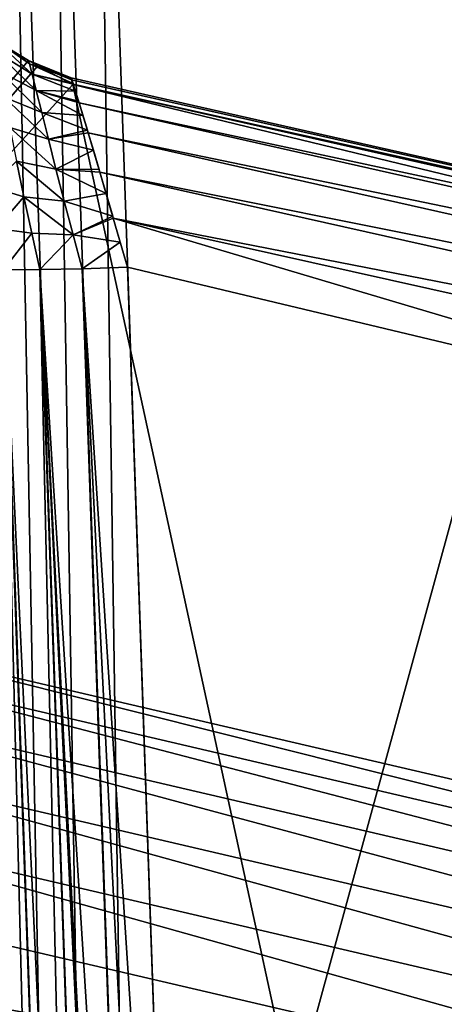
# Model space of a CAD drawing. Header units: millimetres. Extents: x -43.6 to 43.6, y -43.6 to 43.6.
# Tile 72 of 256: x -8.838 to -8.233, y -34.734 to -33.33. Entities that reach past the tile are written whole.
import ezdxf

# ---------------------------------------------------------------- set-up
doc = ezdxf.new("R2010")
doc.units = ezdxf.units.MM
doc.header["$LTSCALE"] = 52.148148
for name, color, linetype in [('151', 7, 'CONTINUOUS'), ('152', 7, 'CONTINUOUS'), ('154', 7, 'CONTINUOUS'), ('171', 7, 'CONTINUOUS'), ('180', 7, 'CONTINUOUS'), ('213', 7, 'CONTINUOUS'), ('261', 7, 'CONTINUOUS'), ('373', 7, 'CONTINUOUS'), ('375', 7, 'CONTINUOUS'), ('395', 7, 'CONTINUOUS'), ('401', 7, 'CONTINUOUS')]:
    doc.layers.add(name, color=color, linetype=linetype)

msp = doc.modelspace()

# ---------------------------------------------------------------- linework, layer by layer
at = {"layer": '151', "linetype": 'Continuous'}
for points in [[(-8.8521, -33.3721, 15.2847), (-8.8254, -33.3881, 15.3167), (-10.501, -35.3327, 23.9303), (-8.8521, -33.3721, 15.2847)], [(-8.8254, -33.3881, 15.3167), (-8.812, -33.3958, 15.3314), (-10.501, -35.3327, 23.9303), (-8.8254, -33.3881, 15.3167)], [(-8.812, -33.3958, 15.3314), (-8.7624, -33.4223, 15.3797), (-10.501, -35.3327, 23.9303), (-8.812, -33.3958, 15.3314)], [(-10.501, -35.3327, 23.9303), (-8.7624, -33.4223, 15.3797), (-8.2171, -35.9327, 23.9303), (-10.501, -35.3327, 23.9303)], [(-8.7624, -33.4223, 15.3797), (-7.6622, -33.689, 15.3703), (-8.2171, -35.9327, 23.9303), (-8.7624, -33.4223, 15.3797)]]:
    msp.add_3dface(points, dxfattribs=at)
at = {"layer": '152', "color": 2, "linetype": 'Continuous'}
msp.add_3dface([(-9.2692, -34.6649, 26.3), (-24.4367, -35.4023, 26.3), (-6.9831, -35.1969, 26.3), (-9.2692, -34.6649, 26.3)], dxfattribs=at)
at = {"layer": '154', "color": 2, "linetype": 'Continuous'}
for points in [[(-9.3843, -27.4816, 2.3697), (-11.3614, -33.5274, 25.9303), (-8.3743, -27.8059, 2.3697), (-9.3843, -27.4816, 2.3697)], [(-11.3614, -33.5274, 25.9303), (-9.1445, -34.1986, 25.9303), (-8.3743, -27.8059, 2.3697), (-11.3614, -33.5274, 25.9303)], [(-8.3743, -27.8059, 2.3697), (-9.1445, -34.1986, 25.9303), (-7.3535, -28.0932, 2.3697), (-8.3743, -27.8059, 2.3697)], [(-9.1445, -34.1986, 25.9303), (-6.8892, -34.7234, 25.9303), (-7.3535, -28.0932, 2.3697), (-9.1445, -34.1986, 25.9303)]]:
    msp.add_3dface(points, dxfattribs=at)
at = {"layer": '171', "linetype": 'Continuous'}
for points in [[(-8.7317, -32.314, -4.5), (-7.75, -32.314, -4.5), (-8.6205, -35.5, -4.5), (-8.7317, -32.314, -4.5)], [(-7.75, -32.314, -4.5), (-7.75, -34.7457, -4.5), (-8.6205, -35.5, -4.5), (-7.75, -32.314, -4.5)]]:
    msp.add_3dface(points, dxfattribs=at)
at = {"layer": '180', "linetype": 'Continuous'}
for points in [[(-8.8374, -36.4519, -2.1797), (-8.8429, -36.2939, -2.0274), (-9.0012, -31.7618, -2.2747), (-8.8374, -36.4519, -2.1797)], [(-8.8329, -36.5809, -2.3574), (-8.8374, -36.4519, -2.1797), (-9.0012, -31.7618, -2.2747), (-8.8329, -36.5809, -2.3574)], [(-8.989, -32.1094, -4.2978), (-8.8329, -36.5809, -2.3574), (-9.0012, -31.7618, -2.2747), (-8.989, -32.1094, -4.2978)], [(-8.9872, -32.1608, -4.2769), (-8.8329, -36.5809, -2.3574), (-8.989, -32.1094, -4.2978), (-8.9872, -32.1608, -4.2769)], [(-8.8295, -36.6768, -2.5548), (-8.8329, -36.5809, -2.3574), (-8.9872, -32.1608, -4.2769), (-8.8295, -36.6768, -2.5548)], [(-8.8275, -36.7366, -2.766), (-8.8295, -36.6768, -2.5548), (-8.9872, -32.1608, -4.2769), (-8.8275, -36.7366, -2.766)], [(-8.9854, -32.2141, -4.2619), (-8.8275, -36.7366, -2.766), (-8.9872, -32.1608, -4.2769), (-8.9854, -32.2141, -4.2619)], [(-8.8267, -36.7586, -2.9843), (-8.8275, -36.7366, -2.766), (-8.9854, -32.2141, -4.2619), (-8.8267, -36.7586, -2.9843)], [(-8.8273, -36.7421, -3.2031), (-8.8267, -36.7586, -2.9843), (-8.9854, -32.2141, -4.2619), (-8.8273, -36.7421, -3.2031)], [(-8.8292, -36.6876, -3.4157), (-8.8273, -36.7421, -3.2031), (-8.9854, -32.2141, -4.2619), (-8.8292, -36.6876, -3.4157)], [(-8.8323, -36.5967, -3.6155), (-8.8292, -36.6876, -3.4157), (-8.9854, -32.2141, -4.2619), (-8.8323, -36.5967, -3.6155)], [(-8.9816, -32.3227, -4.25), (-8.8323, -36.5967, -3.6155), (-8.9854, -32.2141, -4.2619), (-8.9816, -32.3227, -4.25)], [(-8.8367, -36.4723, -3.7963), (-8.8323, -36.5967, -3.6155), (-8.9816, -32.3227, -4.25), (-8.8367, -36.4723, -3.7963)], [(-8.8421, -36.3181, -3.9526), (-8.8367, -36.4723, -3.7963), (-8.9816, -32.3227, -4.25), (-8.8421, -36.3181, -3.9526)]]:
    msp.add_3dface(points, dxfattribs=at)
at = {"layer": '213', "color": 2, "linetype": 'Continuous'}
for points in [[(-9.1445, -34.1986, 25.9303), (-9.1724, -34.2319, 26.0312), (-6.9139, -34.7586, 26.0312), (-9.1445, -34.1986, 25.9303)], [(-6.8892, -34.7234, 25.9303), (-9.1445, -34.1986, 25.9303), (-6.9139, -34.7586, 26.0312), (-6.8892, -34.7234, 25.9303)], [(-9.1881, -34.2904, 26.1216), (-6.9257, -34.818, 26.1216), (-9.1724, -34.2319, 26.0312), (-9.1881, -34.2904, 26.1216)], [(-9.1724, -34.2319, 26.0312), (-6.9257, -34.818, 26.1216), (-6.9139, -34.7586, 26.0312), (-9.1724, -34.2319, 26.0312)], [(-9.2084, -34.3663, 26.1968), (-6.9411, -34.8951, 26.1968), (-9.1881, -34.2904, 26.1216), (-9.2084, -34.3663, 26.1968)], [(-9.1881, -34.2904, 26.1216), (-6.9411, -34.8951, 26.1968), (-6.9257, -34.818, 26.1216), (-9.1881, -34.2904, 26.1216)], [(-9.2325, -34.4562, 26.2532), (-6.9592, -34.9864, 26.2532), (-9.2084, -34.3663, 26.1968), (-9.2325, -34.4562, 26.2532)], [(-9.2084, -34.3663, 26.1968), (-6.9592, -34.9864, 26.2532), (-6.9411, -34.8951, 26.1968), (-9.2084, -34.3663, 26.1968)], [(-9.2592, -34.5557, 26.2882), (-6.9793, -35.0874, 26.2882), (-9.2325, -34.4562, 26.2532), (-9.2592, -34.5557, 26.2882)], [(-9.2325, -34.4562, 26.2532), (-6.9793, -35.0874, 26.2882), (-6.9592, -34.9864, 26.2532), (-9.2325, -34.4562, 26.2532)], [(-9.2592, -34.5557, 26.2882), (-9.2692, -34.6649, 26.3), (-6.9793, -35.0874, 26.2882), (-9.2592, -34.5557, 26.2882)], [(-9.2692, -34.6649, 26.3), (-6.9831, -35.1969, 26.3), (-6.9793, -35.0874, 26.2882), (-9.2692, -34.6649, 26.3)]]:
    msp.add_3dface(points, dxfattribs=at)
at = {"layer": '261', "linetype": 'Continuous'}
for points in [[(-8.8565, -32.3183, -4.4666), (-8.7971, -35.5062, -4.4269), (-8.9083, -32.3201, -4.4269), (-8.8565, -32.3183, -4.4666)], [(-8.7962, -32.3162, -4.4915), (-8.7452, -35.5044, -4.4666), (-8.8565, -32.3183, -4.4666), (-8.7962, -32.3162, -4.4915)], [(-8.7452, -35.5044, -4.4666), (-8.7971, -35.5062, -4.4269), (-8.8565, -32.3183, -4.4666), (-8.7452, -35.5044, -4.4666)], [(-8.7317, -32.314, -4.5), (-8.6849, -35.5022, -4.4915), (-8.7962, -32.3162, -4.4915), (-8.7317, -32.314, -4.5)], [(-8.6849, -35.5022, -4.4915), (-8.7452, -35.5044, -4.4666), (-8.7962, -32.3162, -4.4915), (-8.6849, -35.5022, -4.4915)], [(-8.7317, -32.314, -4.5), (-8.6205, -35.5, -4.5), (-8.6849, -35.5022, -4.4915), (-8.7317, -32.314, -4.5)], [(-8.9083, -32.3201, -4.4269), (-8.8368, -35.5076, -4.3751), (-8.9481, -32.3215, -4.3751), (-8.9083, -32.3201, -4.4269)], [(-8.8368, -35.5076, -4.3751), (-8.8618, -35.5084, -4.3147), (-8.9481, -32.3215, -4.3751), (-8.8368, -35.5076, -4.3751)], [(-8.7971, -35.5062, -4.4269), (-8.8368, -35.5076, -4.3751), (-8.9083, -32.3201, -4.4269), (-8.7971, -35.5062, -4.4269)]]:
    msp.add_3dface(points, dxfattribs=at)
at = {"layer": '373', "linetype": 'Continuous'}
for points in [[(-7.5932, -33.943, 15.0544), (-8.6842, -33.6829, 15.0635), (-8.6094, -35.8256, 14.9886), (-7.5932, -33.943, 15.0544)], [(-6.501, -34.1668, 15.0466), (-7.5932, -33.943, 15.0544), (-8.6094, -35.8256, 14.9886), (-6.501, -34.1668, 15.0466)], [(-4.3274, -34.5062, 15.0347), (-6.501, -34.1668, 15.0466), (-8.6094, -35.8256, 14.9886), (-4.3274, -34.5062, 15.0347)], [(8.6094, -35.8256, 14.9886), (-4.3274, -34.5062, 15.0347), (-8.6094, -35.8256, 14.9886), (8.6094, -35.8256, 14.9886)]]:
    msp.add_3dface(points, dxfattribs=at)
at = {"layer": '375', "linetype": 'Continuous'}
for points in [[(-8.7647, -33.4128, 15.3162), (-6.6047, -33.9013, 15.299), (-8.7642, -33.4154, 15.3492), (-8.7647, -33.4128, 15.3162)], [(-6.6047, -33.9013, 15.299), (-8.7647, -33.4128, 15.3162), (-8.7616, -33.4217, 15.2524), (-6.6047, -33.9013, 15.299)], [(-8.7647, -33.4128, 15.3181), (-8.7647, -33.4128, 15.3162), (-8.7642, -33.4154, 15.3492), (-8.7647, -33.4128, 15.3181)], [(-8.7616, -33.4217, 15.2524), (-8.7647, -33.4128, 15.3162), (-8.7619, -33.4207, 15.2558), (-8.7616, -33.4217, 15.2524)], [(-8.7619, -33.4207, 15.2558), (-8.7647, -33.4128, 15.3162), (-8.7639, -33.4147, 15.2859), (-8.7619, -33.4207, 15.2558)], [(-6.6047, -33.9013, 15.299), (-8.7624, -33.4223, 15.3797), (-8.7642, -33.4154, 15.3492), (-6.6047, -33.9013, 15.299)], [(-7.6622, -33.689, 15.3703), (-8.7624, -33.4223, 15.3797), (-6.6047, -33.9013, 15.299), (-7.6622, -33.689, 15.3703)], [(-6.6022, -33.9097, 15.2353), (-6.6047, -33.9013, 15.299), (-8.7616, -33.4217, 15.2524), (-6.6022, -33.9097, 15.2353)], [(-6.6022, -33.9097, 15.2353), (-8.7616, -33.4217, 15.2524), (-8.7533, -33.4484, 15.1927), (-6.6022, -33.9097, 15.2353)], [(-8.7533, -33.4484, 15.1927), (-8.7616, -33.4217, 15.2524), (-8.754, -33.4459, 15.1968), (-8.7533, -33.4484, 15.1927)], [(-8.754, -33.4459, 15.1968), (-8.7616, -33.4217, 15.2524), (-8.7584, -33.4319, 15.2241), (-8.754, -33.4459, 15.1968)], [(-6.5958, -33.9352, 15.1756), (-6.6022, -33.9097, 15.2353), (-8.7533, -33.4484, 15.1927), (-6.5958, -33.9352, 15.1756)], [(-6.5958, -33.9352, 15.1756), (-8.7533, -33.4484, 15.1927), (-8.7404, -33.4912, 15.1409), (-6.5958, -33.9352, 15.1756)], [(-8.7404, -33.4912, 15.1409), (-8.7533, -33.4484, 15.1927), (-8.7415, -33.4875, 15.1444), (-8.7404, -33.4912, 15.1409)], [(-8.7415, -33.4875, 15.1444), (-8.7533, -33.4484, 15.1927), (-8.7478, -33.4663, 15.1676), (-8.7415, -33.4875, 15.1444)], [(-6.586, -33.976, 15.1239), (-6.5958, -33.9352, 15.1756), (-8.7404, -33.4912, 15.1409), (-6.586, -33.976, 15.1239)], [(-6.586, -33.976, 15.1239), (-8.7404, -33.4912, 15.1409), (-8.7237, -33.5472, 15.1005), (-6.586, -33.976, 15.1239)], [(-8.7237, -33.5472, 15.1005), (-8.7404, -33.4912, 15.1409), (-8.7249, -33.5433, 15.1027), (-8.7237, -33.5472, 15.1005)], [(-8.7249, -33.5433, 15.1027), (-8.7404, -33.4912, 15.1409), (-8.733, -33.5159, 15.1204), (-8.7249, -33.5433, 15.1027)], [(-6.5733, -34.0294, 15.0836), (-6.586, -33.976, 15.1239), (-8.7237, -33.5472, 15.1005), (-6.5733, -34.0294, 15.0836)], [(-6.5733, -34.0294, 15.0836), (-8.7237, -33.5472, 15.1005), (-8.7046, -33.6127, 15.0741), (-6.5733, -34.0294, 15.0836)], [(-8.7046, -33.6127, 15.0741), (-8.7237, -33.5472, 15.1005), (-8.7054, -33.6098, 15.0749), (-8.7046, -33.6127, 15.0741)], [(-8.7054, -33.6098, 15.0749), (-8.7237, -33.5472, 15.1005), (-8.7148, -33.5777, 15.0859), (-8.7054, -33.6098, 15.0749)], [(-8.6842, -33.6829, 15.0635), (-7.5932, -33.943, 15.0544), (-8.7046, -33.6127, 15.0741), (-8.6842, -33.6829, 15.0635)], [(-8.6842, -33.6829, 15.0635), (-8.7046, -33.6127, 15.0741), (-8.6946, -33.6471, 15.0668), (-8.6842, -33.6829, 15.0635)], [(-7.5932, -33.943, 15.0544), (-6.5586, -34.0919, 15.0573), (-8.7046, -33.6127, 15.0741), (-7.5932, -33.943, 15.0544)], [(-6.5586, -34.0919, 15.0573), (-6.5733, -34.0294, 15.0836), (-8.7046, -33.6127, 15.0741), (-6.5586, -34.0919, 15.0573)]]:
    msp.add_3dface(points, dxfattribs=at)
at = {"layer": '395', "linetype": 'Continuous'}
for points in [[(-8.8257, -35.8288, 14.8636), (-8.8075, -35.8291, 14.8908), (-8.9006, -33.6861, 14.9383), (-8.8257, -35.8288, 14.8636)], [(-8.9006, -33.6861, 14.9383), (-8.8075, -35.8291, 14.8908), (-8.8609, -33.6865, 14.9901), (-8.9006, -33.6861, 14.9383)], [(-8.8402, -35.8283, 14.8343), (-8.8257, -35.8288, 14.8636), (-8.9006, -33.6861, 14.9383), (-8.8402, -35.8283, 14.8343)], [(-8.8609, -33.6865, 14.9901), (-8.7614, -35.8291, 14.9369), (-8.8091, -33.6861, 15.0298), (-8.8609, -33.6865, 14.9901)], [(-8.7857, -35.8292, 14.9156), (-8.7614, -35.8291, 14.9369), (-8.8609, -33.6865, 14.9901), (-8.7857, -35.8292, 14.9156)], [(-8.786, -35.8292, 14.9153), (-8.7857, -35.8292, 14.9156), (-8.8609, -33.6865, 14.9901), (-8.786, -35.8292, 14.9153)], [(-8.8075, -35.8291, 14.8908), (-8.786, -35.8292, 14.9153), (-8.8609, -33.6865, 14.9901), (-8.8075, -35.8291, 14.8908)], [(-8.8091, -33.6861, 15.0298), (-8.674, -35.8276, 14.98), (-8.7489, -33.6849, 15.0549), (-8.8091, -33.6861, 15.0298)], [(-8.7005, -35.8282, 14.9713), (-8.674, -35.8276, 14.98), (-8.8091, -33.6861, 15.0298), (-8.7005, -35.8282, 14.9713)], [(-8.705, -35.8283, 14.9695), (-8.7005, -35.8282, 14.9713), (-8.8091, -33.6861, 15.0298), (-8.705, -35.8283, 14.9695)], [(-8.7343, -35.8288, 14.955), (-8.705, -35.8283, 14.9695), (-8.8091, -33.6861, 15.0298), (-8.7343, -35.8288, 14.955)], [(-8.7614, -35.8291, 14.9369), (-8.7343, -35.8288, 14.955), (-8.8091, -33.6861, 15.0298), (-8.7614, -35.8291, 14.9369)], [(-8.6094, -35.8256, 14.9886), (-8.6842, -33.6829, 15.0635), (-8.7489, -33.6849, 15.0549), (-8.6094, -35.8256, 14.9886)], [(-8.642, -35.8267, 14.9865), (-8.6094, -35.8256, 14.9886), (-8.7489, -33.6849, 15.0549), (-8.642, -35.8267, 14.9865)], [(-8.674, -35.8276, 14.98), (-8.642, -35.8267, 14.9865), (-8.7489, -33.6849, 15.0549), (-8.674, -35.8276, 14.98)]]:
    msp.add_3dface(points, dxfattribs=at)
at = {"layer": '401', "linetype": 'Continuous'}
for points in [[(-8.8521, -33.3721, 15.2847), (-8.8759, -33.3566, 15.2517), (-8.8238, -33.3929, 15.269), (-8.8521, -33.3721, 15.2847)], [(-8.8759, -33.3566, 15.2517), (-8.8201, -33.4074, 15.222), (-8.8238, -33.3929, 15.269), (-8.8759, -33.3566, 15.2517)], [(-8.8201, -33.4074, 15.222), (-8.8759, -33.3566, 15.2517), (-8.8723, -33.3751, 15.2005), (-8.8201, -33.4074, 15.222)], [(-8.8254, -33.3881, 15.3167), (-8.8521, -33.3721, 15.2847), (-8.8238, -33.3929, 15.269), (-8.8254, -33.3881, 15.3167)], [(-8.8143, -33.431, 15.1788), (-8.8201, -33.4074, 15.222), (-8.8723, -33.3751, 15.2005), (-8.8143, -33.431, 15.1788)], [(-8.8671, -33.4035, 15.1532), (-8.8143, -33.431, 15.1788), (-8.8723, -33.3751, 15.2005), (-8.8671, -33.4035, 15.1532)], [(-8.812, -33.3958, 15.3314), (-8.8254, -33.3881, 15.3167), (-8.7647, -33.4128, 15.3181), (-8.812, -33.3958, 15.3314)], [(-8.8254, -33.3881, 15.3167), (-8.7647, -33.4128, 15.3162), (-8.7647, -33.4128, 15.3181), (-8.8254, -33.3881, 15.3167)], [(-8.7647, -33.4128, 15.3162), (-8.8254, -33.3881, 15.3167), (-8.8238, -33.3929, 15.269), (-8.7647, -33.4128, 15.3162)], [(-8.7639, -33.4147, 15.2859), (-8.7647, -33.4128, 15.3162), (-8.8238, -33.3929, 15.269), (-8.7639, -33.4147, 15.2859)], [(-8.7619, -33.4207, 15.2558), (-8.7639, -33.4147, 15.2859), (-8.8238, -33.3929, 15.269), (-8.7619, -33.4207, 15.2558)], [(-8.8201, -33.4074, 15.222), (-8.7619, -33.4207, 15.2558), (-8.8238, -33.3929, 15.269), (-8.8201, -33.4074, 15.222)], [(-8.7624, -33.4223, 15.3797), (-8.812, -33.3958, 15.3314), (-8.7642, -33.4154, 15.3492), (-8.7624, -33.4223, 15.3797)], [(-8.812, -33.3958, 15.3314), (-8.7647, -33.4128, 15.3181), (-8.7642, -33.4154, 15.3492), (-8.812, -33.3958, 15.3314)], [(-8.8065, -33.4624, 15.1408), (-8.8143, -33.431, 15.1788), (-8.8671, -33.4035, 15.1532), (-8.8065, -33.4624, 15.1408)], [(-8.8602, -33.4403, 15.1124), (-8.8065, -33.4624, 15.1408), (-8.8671, -33.4035, 15.1532), (-8.8602, -33.4403, 15.1124)], [(-8.7616, -33.4217, 15.2524), (-8.7619, -33.4207, 15.2558), (-8.8201, -33.4074, 15.222), (-8.7616, -33.4217, 15.2524)], [(-8.7584, -33.4319, 15.2241), (-8.7616, -33.4217, 15.2524), (-8.8201, -33.4074, 15.222), (-8.7584, -33.4319, 15.2241)], [(-8.8143, -33.431, 15.1788), (-8.7584, -33.4319, 15.2241), (-8.8201, -33.4074, 15.222), (-8.8143, -33.431, 15.1788)], [(-8.7971, -33.5002, 15.109), (-8.8065, -33.4624, 15.1408), (-8.8602, -33.4403, 15.1124), (-8.7971, -33.5002, 15.109)], [(-8.8519, -33.4836, 15.0792), (-8.7971, -33.5002, 15.109), (-8.8602, -33.4403, 15.1124), (-8.8519, -33.4836, 15.0792)], [(-8.7533, -33.4484, 15.1927), (-8.754, -33.4459, 15.1968), (-8.8143, -33.431, 15.1788), (-8.7533, -33.4484, 15.1927)], [(-8.7478, -33.4663, 15.1676), (-8.7533, -33.4484, 15.1927), (-8.8143, -33.431, 15.1788), (-8.7478, -33.4663, 15.1676)], [(-8.754, -33.4459, 15.1968), (-8.7584, -33.4319, 15.2241), (-8.8143, -33.431, 15.1788), (-8.754, -33.4459, 15.1968)], [(-8.8065, -33.4624, 15.1408), (-8.7478, -33.4663, 15.1676), (-8.8143, -33.431, 15.1788), (-8.8065, -33.4624, 15.1408)], [(-8.7415, -33.4875, 15.1444), (-8.7478, -33.4663, 15.1676), (-8.8065, -33.4624, 15.1408), (-8.7415, -33.4875, 15.1444)], [(-8.7971, -33.5002, 15.109), (-8.7415, -33.4875, 15.1444), (-8.8065, -33.4624, 15.1408), (-8.7971, -33.5002, 15.109)], [(-8.7863, -33.5428, 15.0843), (-8.7971, -33.5002, 15.109), (-8.8519, -33.4836, 15.0792), (-8.7863, -33.5428, 15.0843)], [(-8.8424, -33.5315, 15.0543), (-8.7863, -33.5428, 15.0843), (-8.8519, -33.4836, 15.0792), (-8.8424, -33.5315, 15.0543)], [(-8.7404, -33.4912, 15.1409), (-8.7415, -33.4875, 15.1444), (-8.7971, -33.5002, 15.109), (-8.7404, -33.4912, 15.1409)], [(-8.733, -33.5159, 15.1204), (-8.7404, -33.4912, 15.1409), (-8.7971, -33.5002, 15.109), (-8.733, -33.5159, 15.1204)], [(-8.7863, -33.5428, 15.0843), (-8.733, -33.5159, 15.1204), (-8.7971, -33.5002, 15.109), (-8.7863, -33.5428, 15.0843)], [(-8.7249, -33.5433, 15.1027), (-8.733, -33.5159, 15.1204), (-8.7863, -33.5428, 15.0843), (-8.7249, -33.5433, 15.1027)], [(-8.832, -33.5823, 15.0378), (-8.8424, -33.5315, 15.0543), (-8.8805, -33.5679, 14.9964), (-8.832, -33.5823, 15.0378)], [(-8.7744, -33.5887, 15.067), (-8.7863, -33.5428, 15.0843), (-8.8424, -33.5315, 15.0543), (-8.7744, -33.5887, 15.067)], [(-8.832, -33.5823, 15.0378), (-8.7744, -33.5887, 15.067), (-8.8424, -33.5315, 15.0543), (-8.832, -33.5823, 15.0378)], [(-8.7237, -33.5472, 15.1005), (-8.7249, -33.5433, 15.1027), (-8.7863, -33.5428, 15.0843), (-8.7237, -33.5472, 15.1005)], [(-8.7148, -33.5777, 15.0859), (-8.7237, -33.5472, 15.1005), (-8.7863, -33.5428, 15.0843), (-8.7148, -33.5777, 15.0859)], [(-8.7744, -33.5887, 15.067), (-8.7148, -33.5777, 15.0859), (-8.7863, -33.5428, 15.0843), (-8.7744, -33.5887, 15.067)], [(-8.871, -33.6276, 14.9884), (-8.832, -33.5823, 15.0378), (-8.8805, -33.5679, 14.9964), (-8.871, -33.6276, 14.9884)], [(-8.8208, -33.6343, 15.0298), (-8.832, -33.5823, 15.0378), (-8.871, -33.6276, 14.9884), (-8.8208, -33.6343, 15.0298)], [(-8.7618, -33.6365, 15.0572), (-8.7744, -33.5887, 15.067), (-8.832, -33.5823, 15.0378), (-8.7618, -33.6365, 15.0572)], [(-8.8208, -33.6343, 15.0298), (-8.7618, -33.6365, 15.0572), (-8.832, -33.5823, 15.0378), (-8.8208, -33.6343, 15.0298)], [(-8.7054, -33.6098, 15.0749), (-8.7148, -33.5777, 15.0859), (-8.7744, -33.5887, 15.067), (-8.7054, -33.6098, 15.0749)], [(-8.7618, -33.6365, 15.0572), (-8.7054, -33.6098, 15.0749), (-8.7744, -33.5887, 15.067), (-8.7618, -33.6365, 15.0572)], [(-8.7046, -33.6127, 15.0741), (-8.7054, -33.6098, 15.0749), (-8.7618, -33.6365, 15.0572), (-8.7046, -33.6127, 15.0741)], [(-8.6946, -33.6471, 15.0668), (-8.7046, -33.6127, 15.0741), (-8.7618, -33.6365, 15.0572), (-8.6946, -33.6471, 15.0668)], [(-8.8609, -33.6865, 14.9901), (-8.8208, -33.6343, 15.0298), (-8.871, -33.6276, 14.9884), (-8.8609, -33.6865, 14.9901)], [(-8.8609, -33.6865, 14.9901), (-8.8091, -33.6861, 15.0298), (-8.8208, -33.6343, 15.0298), (-8.8609, -33.6865, 14.9901)], [(-8.8091, -33.6861, 15.0298), (-8.7618, -33.6365, 15.0572), (-8.8208, -33.6343, 15.0298), (-8.8091, -33.6861, 15.0298)], [(-8.8091, -33.6861, 15.0298), (-8.7489, -33.6849, 15.0549), (-8.7618, -33.6365, 15.0572), (-8.8091, -33.6861, 15.0298)], [(-8.7489, -33.6849, 15.0549), (-8.6946, -33.6471, 15.0668), (-8.7618, -33.6365, 15.0572), (-8.7489, -33.6849, 15.0549)], [(-8.6842, -33.6829, 15.0635), (-8.6946, -33.6471, 15.0668), (-8.7489, -33.6849, 15.0549), (-8.6842, -33.6829, 15.0635)]]:
    msp.add_3dface(points, dxfattribs=at)

doc.saveas('drawing.dxf')
